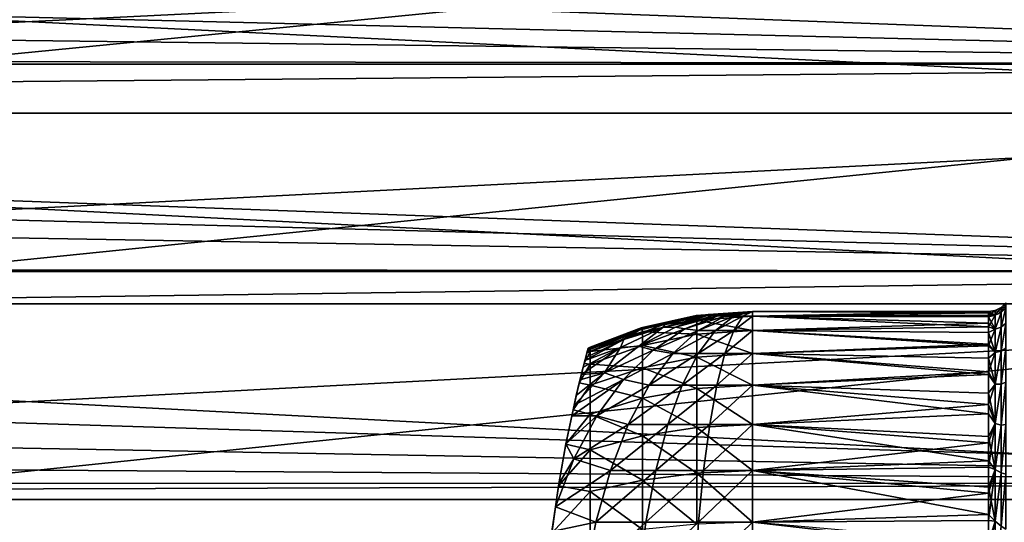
# Model space of a CAD drawing. Header units: millimetres. Extents: x -25 to 64, y -3 to 358.
# Tile 104 of 256: x 25.19 to 32.19, y 110.75 to 114.33. Entities that reach past the tile are written whole.
import ezdxf

# ---------------------------------------------------------------- set-up
doc = ezdxf.new("R2010")
doc.units = ezdxf.units.MM
doc.header["$LTSCALE"] = 52.148148
for name, color, linetype in [('174', 7, 'CONTINUOUS'), ('177', 7, 'CONTINUOUS'), ('180', 7, 'CONTINUOUS'), ('181', 7, 'CONTINUOUS'), ('182', 7, 'CONTINUOUS'), ('4', 7, 'CONTINUOUS'), ('5', 7, 'CONTINUOUS'), ('96', 7, 'CONTINUOUS'), ('97', 7, 'CONTINUOUS')]:
    doc.layers.add(name, color=color, linetype=linetype)

msp = doc.modelspace()

# ---------------------------------------------------------------- linework, layer by layer
at = {"layer": '174', "color": 7, "linetype": 'CONTINUOUS'}
for points in [[(32.2018, 112.2753, 0.452), (32.2018, 112.3119, 0), (32.1686, 112.2434, 0.4412), (32.2018, 112.2753, 0.452)], [(32.2018, 112.3119, 0), (32.2018, 112.2753, -0.452), (32.1686, 112.2787, 0), (32.2018, 112.3119, 0)], [(32.1686, 112.2434, 0.4412), (32.2018, 112.3119, 0), (32.1686, 112.2787, 0), (32.1686, 112.2434, 0.4412)], [(32.1268, 112.2235, 0.4307), (32.1268, 112.2573, 0), (32.0804, 112.2225, 0.3883), (32.1268, 112.2235, 0.4307)], [(32.1268, 112.2573, 0), (32.1268, 112.2235, -0.4307), (32.0804, 112.25), (32.1268, 112.2573, 0)], [(32.0804, 112.2225, 0.3883), (32.1268, 112.2573, 0), (32.0804, 112.25), (32.0804, 112.2225, 0.3883)], [(32.0804, 112.25), (32.1268, 112.2235, -0.4307), (32.0804, 112.2406, -0.2275), (32.0804, 112.25)], [(32.0804, 112.2406, -0.2275), (32.1268, 112.2235, -0.4307), (32.0804, 112.2124, -0.4535), (32.0804, 112.2406, -0.2275)], [(32.1268, 112.1228, 0.8507), (32.1268, 112.2235, 0.4307), (32.0804, 112.1404, 0.7687), (32.1268, 112.1228, 0.8507)], [(32.0804, 112.1404, 0.7687), (32.1268, 112.2235, 0.4307), (32.0804, 112.2225, 0.3883), (32.0804, 112.1404, 0.7687)], [(32.1268, 112.2235, -0.4307), (32.1268, 112.1228, -0.8507), (32.0804, 112.2124, -0.4535), (32.1268, 112.2235, -0.4307)], [(32.1686, 112.2434, 0.4412), (32.1686, 112.2787, 0), (32.1268, 112.2235, 0.4307), (32.1686, 112.2434, 0.4412)], [(32.1686, 112.2787, 0), (32.1686, 112.2434, -0.4412), (32.1268, 112.2573, 0), (32.1686, 112.2787, 0)], [(32.1268, 112.2235, 0.4307), (32.1686, 112.2787, 0), (32.1268, 112.2573, 0), (32.1268, 112.2235, 0.4307)], [(32.1268, 112.2573, 0), (32.1686, 112.2434, -0.4412), (32.1268, 112.2235, -0.4307), (32.1268, 112.2573, 0)], [(32.1686, 112.1386, 0.8712), (32.1686, 112.2434, 0.4412), (32.1268, 112.1228, 0.8507), (32.1686, 112.1386, 0.8712)], [(32.1268, 112.1228, 0.8507), (32.1686, 112.2434, 0.4412), (32.1268, 112.2235, 0.4307), (32.1268, 112.1228, 0.8507)], [(32.1686, 112.2434, -0.4412), (32.1686, 112.1386, -0.8712), (32.1268, 112.1228, -0.8507), (32.1686, 112.2434, -0.4412)], [(32.1268, 112.2235, -0.4307), (32.1686, 112.2434, -0.4412), (32.1268, 112.1228, -0.8507), (32.1268, 112.2235, -0.4307)], [(32.1686, 112.2787, 0), (32.2018, 112.2753, -0.452), (32.1686, 112.2434, -0.4412), (32.1686, 112.2787, 0)], [(32.2018, 112.1666, 0.8923), (32.2018, 112.2753, 0.452), (32.1686, 112.1386, 0.8712), (32.2018, 112.1666, 0.8923)], [(32.1686, 112.1386, 0.8712), (32.2018, 112.2753, 0.452), (32.1686, 112.2434, 0.4412), (32.1686, 112.1386, 0.8712)], [(32.2018, 112.2753, -0.452), (32.2018, 112.1666, -0.8923), (32.1686, 112.1386, -0.8712), (32.2018, 112.2753, -0.452)], [(32.1686, 112.2434, -0.4412), (32.2018, 112.2753, -0.452), (32.1686, 112.1386, -0.8712), (32.1686, 112.2434, -0.4412)], [(32.0804, 112.2124, -0.4535), (32.1268, 112.1228, -0.8507), (32.0804, 112.1655, -0.6763), (32.0804, 112.2124, -0.4535)], [(32.0804, 112.1655, -0.6763), (32.1268, 112.1228, -0.8507), (32.0804, 112.1005, -0.8945), (32.0804, 112.1655, -0.6763)], [(32.2018, 111.9884, 1.3094), (32.2018, 112.1666, 0.8923), (32.1686, 111.9668, 1.2791), (32.2018, 111.9884, 1.3094)], [(32.1686, 111.9668, 1.2791), (32.2018, 112.1666, 0.8923), (32.1686, 112.1386, 0.8712), (32.1686, 111.9668, 1.2791)], [(32.2018, 112.1666, -0.8923), (32.2018, 111.9884, -1.3094), (32.1686, 111.9668, -1.2791), (32.2018, 112.1666, -0.8923)], [(32.1686, 112.1386, -0.8712), (32.2018, 112.1666, -0.8923), (32.1686, 111.9668, -1.2791), (32.1686, 112.1386, -0.8712)], [(32.0804, 112.0054, 1.1338), (32.1268, 112.1228, 0.8507), (32.0804, 112.1404, 0.7687), (32.0804, 112.0054, 1.1338)], [(32.1268, 111.9578, 1.2499), (32.1268, 112.1228, 0.8507), (32.0804, 112.0054, 1.1338), (32.1268, 111.9578, 1.2499)], [(32.1268, 112.1228, -0.8507), (32.1268, 111.9578, -1.2499), (32.0804, 112.1005, -0.8945), (32.1268, 112.1228, -0.8507)], [(32.0804, 112.1005, -0.8945), (32.1268, 111.9578, -1.2499), (32.0804, 112.0175, -1.1066), (32.0804, 112.1005, -0.8945)], [(32.1686, 111.9668, 1.2791), (32.1686, 112.1386, 0.8712), (32.1268, 111.9578, 1.2499), (32.1686, 111.9668, 1.2791)], [(32.1268, 111.9578, 1.2499), (32.1686, 112.1386, 0.8712), (32.1268, 112.1228, 0.8507), (32.1268, 111.9578, 1.2499)], [(32.1686, 112.1386, -0.8712), (32.1686, 111.9668, -1.2791), (32.1268, 111.9578, -1.2499), (32.1686, 112.1386, -0.8712)], [(32.1268, 112.1228, -0.8507), (32.1686, 112.1386, -0.8712), (32.1268, 111.9578, -1.2499), (32.1268, 112.1228, -0.8507)], [(32.0804, 112.0175, -1.1066), (32.1268, 111.9578, -1.2499), (32.0804, 111.9174, -1.3111), (32.0804, 112.0175, -1.1066)], [(32.0804, 111.8202, 1.4762), (32.1268, 111.9578, 1.2499), (32.0804, 112.0054, 1.1338), (32.0804, 111.8202, 1.4762)], [(32.1268, 111.7324, 1.6185), (32.1268, 111.9578, 1.2499), (32.0804, 111.8202, 1.4762), (32.1268, 111.7324, 1.6185)], [(32.1268, 111.9578, -1.2499), (32.1268, 111.7324, -1.6185), (32.0804, 111.9174, -1.3111), (32.1268, 111.9578, -1.2499)], [(32.1686, 111.7324, 1.6545), (32.1686, 111.9668, 1.2791), (32.1268, 111.7324, 1.6185), (32.1686, 111.7324, 1.6545)], [(32.1268, 111.7324, 1.6185), (32.1686, 111.9668, 1.2791), (32.1268, 111.9578, 1.2499), (32.1268, 111.7324, 1.6185)], [(32.1686, 111.9668, -1.2791), (32.1686, 111.7324, -1.6545), (32.1268, 111.7324, -1.6185), (32.1686, 111.9668, -1.2791)], [(32.1268, 111.9578, -1.2499), (32.1686, 111.9668, -1.2791), (32.1268, 111.7324, -1.6185), (32.1268, 111.9578, -1.2499)], [(32.2018, 111.7456, 1.6924), (32.2018, 111.9884, 1.3094), (32.1686, 111.7324, 1.6545), (32.2018, 111.7456, 1.6924)], [(32.1686, 111.7324, 1.6545), (32.2018, 111.9884, 1.3094), (32.1686, 111.9668, 1.2791), (32.1686, 111.7324, 1.6545)], [(32.2018, 111.9884, -1.3094), (32.2018, 111.7456, -1.6924), (32.1686, 111.7324, -1.6545), (32.2018, 111.9884, -1.3094)], [(32.1686, 111.9668, -1.2791), (32.2018, 111.9884, -1.3094), (32.1686, 111.7324, -1.6545), (32.1686, 111.9668, -1.2791)], [(32.0804, 111.9174, -1.3111), (32.1268, 111.7324, -1.6185), (32.0804, 111.8006, -1.5066), (32.0804, 111.9174, -1.3111)], [(32.0804, 111.5885, 1.789), (32.1268, 111.7324, 1.6185), (32.0804, 111.8202, 1.4762), (32.0804, 111.5885, 1.789)], [(32.0804, 111.8006, -1.5066), (32.1268, 111.7324, -1.6185), (32.0804, 111.6681, -1.6917), (32.0804, 111.8006, -1.5066)], [(32.1268, 111.4522, 1.9473), (32.1268, 111.7324, 1.6185), (32.0804, 111.5885, 1.789), (32.1268, 111.4522, 1.9473)], [(32.1268, 111.7324, -1.6185), (32.1268, 111.4522, -1.9473), (32.0804, 111.6681, -1.6917), (32.1268, 111.7324, -1.6185)], [(32.1686, 111.4414, 1.988), (32.1686, 111.7324, 1.6545), (32.1268, 111.4522, 1.9473), (32.1686, 111.4414, 1.988)], [(32.1268, 111.4522, 1.9473), (32.1686, 111.7324, 1.6545), (32.1268, 111.7324, 1.6185), (32.1268, 111.4522, 1.9473)], [(32.1686, 111.7324, -1.6545), (32.1686, 111.4414, -1.988), (32.1268, 111.4522, -1.9473), (32.1686, 111.7324, -1.6545)], [(32.1268, 111.7324, -1.6185), (32.1686, 111.7324, -1.6545), (32.1268, 111.4522, -1.9473), (32.1268, 111.7324, -1.6185)], [(32.2018, 111.4443, 2.0314), (32.2018, 111.7456, 1.6924), (32.1686, 111.4414, 1.988), (32.2018, 111.4443, 2.0314)], [(32.1686, 111.4414, 1.988), (32.2018, 111.7456, 1.6924), (32.1686, 111.7324, 1.6545), (32.1686, 111.4414, 1.988)], [(32.2018, 111.7456, -1.6924), (32.2018, 111.4443, -2.0314), (32.1686, 111.4414, -1.988), (32.2018, 111.7456, -1.6924)], [(32.1686, 111.7324, -1.6545), (32.2018, 111.7456, -1.6924), (32.1686, 111.4414, -1.988), (32.1686, 111.7324, -1.6545)], [(32.0804, 111.6681, -1.6917), (32.1268, 111.4522, -1.9473), (32.0804, 111.5207, -1.8653), (32.0804, 111.6681, -1.6917)], [(32.0804, 111.315, 2.0659), (32.1268, 111.4522, 1.9473), (32.0804, 111.5885, 1.789), (32.0804, 111.315, 2.0659)], [(32.0804, 111.5207, -1.8653), (32.1268, 111.4522, -1.9473), (32.0804, 111.3594, -2.0261), (32.0804, 111.5207, -1.8653)], [(32.1268, 111.1241, 2.2283), (32.1268, 111.4522, 1.9473), (32.0804, 111.1409, 2.2068), (32.1268, 111.1241, 2.2283)], [(32.0804, 111.1409, 2.2068), (32.1268, 111.4522, 1.9473), (32.0804, 111.315, 2.0659), (32.0804, 111.1409, 2.2068)], [(32.1268, 111.4522, -1.9473), (32.1268, 111.1241, -2.2283), (32.0804, 111.3594, -2.0261), (32.1268, 111.4522, -1.9473)], [(32.1268, 111.1241, 2.2283), (32.1686, 111.4414, 1.988), (32.1268, 111.4522, 1.9473), (32.1268, 111.1241, 2.2283)], [(32.1268, 111.4522, -1.9473), (32.1686, 111.4414, -1.988), (32.1268, 111.1241, -2.2283), (32.1268, 111.4522, -1.9473)], [(32.1686, 111.1011, 2.271), (32.1686, 111.4414, 1.988), (32.1268, 111.1241, 2.2283), (32.1686, 111.1011, 2.271)], [(32.1686, 111.4414, -1.988), (32.1686, 111.1011, -2.271), (32.1268, 111.1241, -2.2283), (32.1686, 111.4414, -1.988)], [(32.2018, 111.0924, 2.3176), (32.2018, 111.4443, 2.0314), (32.1686, 111.1011, 2.271), (32.2018, 111.0924, 2.3176)], [(32.1686, 111.1011, 2.271), (32.2018, 111.4443, 2.0314), (32.1686, 111.4414, 1.988), (32.1686, 111.1011, 2.271)], [(32.2018, 111.4443, -2.0314), (32.2018, 111.0924, -2.3176), (32.1686, 111.1011, -2.271), (32.2018, 111.4443, -2.0314)], [(32.1686, 111.4414, -1.988), (32.2018, 111.4443, -2.0314), (32.1686, 111.1011, -2.271), (32.1686, 111.4414, -1.988)], [(32.0804, 111.3594, -2.0261), (32.1268, 111.1241, -2.2283), (32.0804, 111.1855, -2.173), (32.0804, 111.3594, -2.0261)], [(32.0804, 111.1855, -2.173), (32.1268, 111.1241, -2.2283), (32.0804, 110.9999, -2.3049), (32.0804, 111.1855, -2.173)], [(32.0804, 110.9559, 2.333), (32.1268, 111.1241, 2.2283), (32.0804, 111.1409, 2.2068), (32.0804, 110.9559, 2.333)], [(32.1268, 110.7561, 2.4546), (32.1268, 111.1241, 2.2283), (32.0804, 110.7612, 2.4438), (32.1268, 110.7561, 2.4546)], [(32.0804, 110.7612, 2.4438), (32.1268, 111.1241, 2.2283), (32.0804, 110.9559, 2.333), (32.0804, 110.7612, 2.4438)], [(32.1268, 111.1241, -2.2283), (32.1268, 110.7561, -2.4546), (32.0804, 110.9999, -2.3049), (32.1268, 111.1241, -2.2283)], [(32.1268, 110.7561, 2.4546), (32.1686, 111.1011, 2.271), (32.1268, 111.1241, 2.2283), (32.1268, 110.7561, 2.4546)], [(32.1268, 111.1241, -2.2283), (32.1686, 111.1011, -2.271), (32.1268, 110.7561, -2.4546), (32.1268, 111.1241, -2.2283)], [(32.1686, 110.7202, 2.4964), (32.1686, 111.1011, 2.271), (32.1268, 110.7561, 2.4546), (32.1686, 110.7202, 2.4964)], [(32.1686, 111.1011, -2.271), (32.1686, 110.7202, -2.4964), (32.1268, 110.7561, -2.4546), (32.1686, 111.1011, -2.271)], [(32.1686, 110.7202, 2.4964), (32.2018, 111.0924, 2.3176), (32.1686, 111.1011, 2.271), (32.1686, 110.7202, 2.4964)], [(32.1686, 111.1011, -2.271), (32.2018, 111.0924, -2.3176), (32.1686, 110.7202, -2.4964), (32.1686, 111.1011, -2.271)], [(32.2018, 110.6991, 2.5434), (32.2018, 111.0924, 2.3176), (32.1686, 110.7202, 2.4964), (32.2018, 110.6991, 2.5434)], [(32.2018, 111.0924, -2.3176), (32.2018, 110.6991, -2.5434), (32.1686, 110.7202, -2.4964), (32.2018, 111.0924, -2.3176)], [(32.0804, 110.9999, -2.3049), (32.1268, 110.7561, -2.4546), (32.0804, 110.8041, -2.4211), (32.0804, 110.9999, -2.3049)], [(32.0804, 110.8041, -2.4211), (32.1268, 110.7561, -2.4546), (32.0804, 110.5993, -2.5207), (32.0804, 110.8041, -2.4211)], [(32.0804, 110.5581, 2.5383), (32.1268, 110.7561, 2.4546), (32.0804, 110.7612, 2.4438), (32.0804, 110.5581, 2.5383)], [(32.1268, 110.3574, 2.6207), (32.1268, 110.7561, 2.4546), (32.0804, 110.5581, 2.5383), (32.1268, 110.3574, 2.6207)], [(32.1268, 110.7561, -2.4546), (32.1268, 110.3574, -2.6207), (32.0804, 110.5993, -2.5207), (32.1268, 110.7561, -2.4546)], [(32.1268, 110.3574, 2.6207), (32.1686, 110.7202, 2.4964), (32.1268, 110.7561, 2.4546), (32.1268, 110.3574, 2.6207)], [(32.1268, 110.7561, -2.4546), (32.1686, 110.7202, -2.4964), (32.1268, 110.3574, -2.6207), (32.1268, 110.7561, -2.4546)]]:
    msp.add_3dface(points, dxfattribs=at)
at = {"layer": '177', "color": 7, "linetype": 'CONTINUOUS'}
for points in [[(32.0804, 112.2225, 0.3883), (32.0804, 112.25), (30.4, 112.2161, 0.4302), (32.0804, 112.2225, 0.3883)], [(32.0804, 112.25), (32.0804, 112.2406, -0.2275), (30.4, 112.25), (32.0804, 112.25)], [(30.4, 112.2161, 0.4302), (32.0804, 112.25), (30.4, 112.25), (30.4, 112.2161, 0.4302)], [(30.4, 112.25), (32.0804, 112.2406, -0.2275), (30.4, 112.2161, -0.4302), (30.4, 112.25)], [(32.0804, 112.2406, -0.2275), (32.0804, 112.2124, -0.4535), (30.4, 112.2161, -0.4302), (32.0804, 112.2406, -0.2275)], [(32.0804, 112.1404, 0.7687), (32.0804, 112.2225, 0.3883), (30.4, 112.2161, 0.4302), (32.0804, 112.1404, 0.7687)], [(30.4, 112.1154, 0.8498), (32.0804, 112.1404, 0.7687), (30.4, 112.2161, 0.4302), (30.4, 112.1154, 0.8498)], [(32.0804, 112.2124, -0.4535), (32.0804, 112.1655, -0.6763), (30.4, 112.2161, -0.4302), (32.0804, 112.2124, -0.4535)], [(30.4, 112.2161, -0.4302), (32.0804, 112.1655, -0.6763), (30.4, 112.1154, -0.8498), (30.4, 112.2161, -0.4302)], [(32.0804, 112.1655, -0.6763), (32.0804, 112.1005, -0.8945), (30.4, 112.1154, -0.8498), (32.0804, 112.1655, -0.6763)], [(32.0804, 112.0054, 1.1338), (32.0804, 112.1404, 0.7687), (30.4, 112.1154, 0.8498), (32.0804, 112.0054, 1.1338)], [(30.4, 111.9503, 1.2485), (32.0804, 112.0054, 1.1338), (30.4, 112.1154, 0.8498), (30.4, 111.9503, 1.2485)], [(32.0804, 112.1005, -0.8945), (32.0804, 112.0175, -1.1066), (30.4, 112.1154, -0.8498), (32.0804, 112.1005, -0.8945)], [(30.4, 112.1154, -0.8498), (32.0804, 112.0175, -1.1066), (30.4, 111.9503, -1.2485), (30.4, 112.1154, -0.8498)], [(32.0804, 112.0175, -1.1066), (32.0804, 111.9174, -1.3111), (30.4, 111.9503, -1.2485), (32.0804, 112.0175, -1.1066)], [(32.0804, 111.8202, 1.4762), (32.0804, 112.0054, 1.1338), (30.4, 111.9503, 1.2485), (32.0804, 111.8202, 1.4762)], [(30.4, 111.7248, 1.6164), (32.0804, 111.8202, 1.4762), (30.4, 111.9503, 1.2485), (30.4, 111.7248, 1.6164)], [(32.0804, 111.9174, -1.3111), (32.0804, 111.8006, -1.5066), (30.4, 111.9503, -1.2485), (32.0804, 111.9174, -1.3111)], [(30.4, 111.9503, -1.2485), (32.0804, 111.8006, -1.5066), (30.4, 111.7248, -1.6164), (30.4, 111.9503, -1.2485)], [(32.0804, 111.5885, 1.789), (32.0804, 111.8202, 1.4762), (30.4, 111.7248, 1.6164), (32.0804, 111.5885, 1.789)], [(32.0804, 111.8006, -1.5066), (32.0804, 111.6681, -1.6917), (30.4, 111.7248, -1.6164), (32.0804, 111.8006, -1.5066)], [(30.4, 111.4445, 1.9445), (32.0804, 111.5885, 1.789), (30.4, 111.7248, 1.6164), (30.4, 111.4445, 1.9445)], [(32.0804, 111.6681, -1.6917), (32.0804, 111.5207, -1.8653), (30.4, 111.7248, -1.6164), (32.0804, 111.6681, -1.6917)], [(30.4, 111.7248, -1.6164), (32.0804, 111.5207, -1.8653), (30.4, 111.4445, -1.9445), (30.4, 111.7248, -1.6164)], [(32.0804, 111.315, 2.0659), (32.0804, 111.5885, 1.789), (30.4, 111.4445, 1.9445), (32.0804, 111.315, 2.0659)], [(32.0804, 111.5207, -1.8653), (32.0804, 111.3594, -2.0261), (30.4, 111.4445, -1.9445), (32.0804, 111.5207, -1.8653)], [(30.4, 111.1164, 2.2248), (32.0804, 111.315, 2.0659), (30.4, 111.4445, 1.9445), (30.4, 111.1164, 2.2248)], [(32.0804, 111.3594, -2.0261), (32.0804, 111.1855, -2.173), (30.4, 111.4445, -1.9445), (32.0804, 111.3594, -2.0261)], [(30.4, 111.4445, -1.9445), (32.0804, 111.1855, -2.173), (30.4, 111.1164, -2.2248), (30.4, 111.4445, -1.9445)], [(32.0804, 111.1409, 2.2068), (32.0804, 111.315, 2.0659), (30.4, 111.1164, 2.2248), (32.0804, 111.1409, 2.2068)], [(32.0804, 111.1855, -2.173), (32.0804, 110.9999, -2.3049), (30.4, 111.1164, -2.2248), (32.0804, 111.1855, -2.173)], [(32.0804, 110.9559, 2.333), (32.0804, 111.1409, 2.2068), (30.4, 111.1164, 2.2248), (32.0804, 110.9559, 2.333)], [(30.4, 110.7485, 2.4503), (32.0804, 110.9559, 2.333), (30.4, 111.1164, 2.2248), (30.4, 110.7485, 2.4503)], [(32.0804, 110.9999, -2.3049), (32.0804, 110.8041, -2.4211), (30.4, 111.1164, -2.2248), (32.0804, 110.9999, -2.3049)], [(30.4, 111.1164, -2.2248), (32.0804, 110.8041, -2.4211), (30.4, 110.7485, -2.4503), (30.4, 111.1164, -2.2248)], [(32.0804, 110.7612, 2.4438), (32.0804, 110.9559, 2.333), (30.4, 110.7485, 2.4503), (32.0804, 110.7612, 2.4438)], [(32.0804, 110.8041, -2.4211), (32.0804, 110.5993, -2.5207), (30.4, 110.7485, -2.4503), (32.0804, 110.8041, -2.4211)], [(32.0804, 110.5581, 2.5383), (32.0804, 110.7612, 2.4438), (30.4, 110.7485, 2.4503), (32.0804, 110.5581, 2.5383)], [(30.4, 110.3498, 2.6154), (32.0804, 110.5581, 2.5383), (30.4, 110.7485, 2.4503), (30.4, 110.3498, 2.6154)]]:
    msp.add_3dface(points, dxfattribs=at)
at = {"layer": '180', "color": 7, "linetype": 'CONTINUOUS'}
for points in [[(30.4, 112.25), (30.4, 112.2161, -0.4302), (30.0047, 112.2214), (30.4, 112.25)], [(29.9993, 112.2207), (30.0047, 112.1879, -0.4257), (29.6172, 112.1362), (29.9993, 112.2207)], [(30.0047, 112.1879, -0.4257), (30.0047, 112.0882, -0.841), (29.6172, 112.1038, -0.4124), (30.0047, 112.1879, -0.4257)], [(29.6172, 112.1362), (30.0047, 112.1879, -0.4257), (29.6172, 112.1038, -0.4124), (29.6172, 112.1362)], [(30.0047, 112.2214), (30.0047, 112.1879, -0.4257), (29.9993, 112.2207), (30.0047, 112.2214)], [(30.0047, 112.2214), (30.4, 112.2161, -0.4302), (30.0047, 112.1879, -0.4257), (30.0047, 112.2214)], [(30.4, 112.2161, -0.4302), (30.4, 112.1154, -0.8498), (30.0047, 112.1879, -0.4257), (30.4, 112.2161, -0.4302)], [(30.0047, 112.1879, -0.4257), (30.4, 112.1154, -0.8498), (30.0047, 112.0882, -0.841), (30.0047, 112.1879, -0.4257)], [(29.6072, 112.1333), (29.6172, 112.1038, -0.4124), (29.246, 111.9962), (29.6072, 112.1333)], [(29.6172, 112.1038, -0.4124), (29.6172, 112.0072, -0.8146), (29.246, 111.9654, -0.3905), (29.6172, 112.1038, -0.4124)], [(29.246, 111.9962), (29.6172, 112.1038, -0.4124), (29.246, 111.9654, -0.3905), (29.246, 111.9962)], [(29.6172, 112.1362), (29.6172, 112.1038, -0.4124), (29.6072, 112.1333), (29.6172, 112.1362)], [(29.6172, 112.1038, -0.4124), (30.0047, 112.0882, -0.841), (29.6172, 112.0072, -0.8146), (29.6172, 112.1038, -0.4124)], [(30.0047, 112.0882, -0.841), (30.0047, 111.9248, -1.2355), (29.6172, 112.0072, -0.8146), (30.0047, 112.0882, -0.841)], [(30.4, 112.1154, -0.8498), (30.4, 111.9503, -1.2485), (30.0047, 112.0882, -0.841), (30.4, 112.1154, -0.8498)], [(30.0047, 112.0882, -0.841), (30.4, 111.9503, -1.2485), (30.0047, 111.9248, -1.2355), (30.0047, 112.0882, -0.841)], [(29.246, 111.9654, -0.3905), (29.246, 111.874, -0.7714), (29.2029, 111.8798, -0.6825), (29.246, 111.9654, -0.3905)], [(29.2246, 111.9622, -0.3441), (29.246, 111.9654, -0.3905), (29.2029, 111.8798, -0.6825), (29.2246, 111.9622, -0.3441)], [(29.232, 111.9896), (29.246, 111.9654, -0.3905), (29.2246, 111.9622, -0.3441), (29.232, 111.9896)], [(29.246, 111.9962), (29.246, 111.9654, -0.3905), (29.232, 111.9896), (29.246, 111.9962)], [(29.6172, 112.0072, -0.8146), (29.6172, 111.8489, -1.1968), (29.246, 111.874, -0.7714), (29.6172, 112.0072, -0.8146)], [(29.246, 111.9654, -0.3905), (29.6172, 112.0072, -0.8146), (29.246, 111.874, -0.7714), (29.246, 111.9654, -0.3905)], [(29.6172, 112.0072, -0.8146), (30.0047, 111.9248, -1.2355), (29.6172, 111.8489, -1.1968), (29.6172, 112.0072, -0.8146)], [(30.4, 111.9503, -1.2485), (30.4, 111.7248, -1.6164), (30.0047, 111.9248, -1.2355), (30.4, 111.9503, -1.2485)], [(29.2029, 111.8798, -0.6825), (29.246, 111.874, -0.7714), (29.1684, 111.7423, -1.0089), (29.2029, 111.8798, -0.6825)], [(29.246, 111.874, -0.7714), (29.246, 111.7241, -1.1332), (29.1684, 111.7423, -1.0089), (29.246, 111.874, -0.7714)], [(29.246, 111.874, -0.7714), (29.6172, 111.8489, -1.1968), (29.246, 111.7241, -1.1332), (29.246, 111.874, -0.7714)], [(30.0047, 111.9248, -1.2355), (30.0047, 111.7017, -1.5996), (29.6172, 111.8489, -1.1968), (30.0047, 111.9248, -1.2355)], [(30.0047, 111.9248, -1.2355), (30.4, 111.7248, -1.6164), (30.0047, 111.7017, -1.5996), (30.0047, 111.9248, -1.2355)], [(29.6172, 111.8489, -1.1968), (29.6172, 111.6328, -1.5495), (29.246, 111.7241, -1.1332), (29.6172, 111.8489, -1.1968)], [(29.6172, 111.8489, -1.1968), (30.0047, 111.7017, -1.5996), (29.6172, 111.6328, -1.5495), (29.6172, 111.8489, -1.1968)], [(29.1684, 111.7423, -1.0089), (29.246, 111.7241, -1.1332), (29.1238, 111.5498, -1.3161), (29.1684, 111.7423, -1.0089)], [(29.246, 111.7241, -1.1332), (29.246, 111.5194, -1.4672), (29.1238, 111.5498, -1.3161), (29.246, 111.7241, -1.1332)], [(29.246, 111.7241, -1.1332), (29.6172, 111.6328, -1.5495), (29.246, 111.5194, -1.4672), (29.246, 111.7241, -1.1332)], [(30.0047, 111.7017, -1.5996), (30.0047, 111.4243, -1.9243), (29.6172, 111.6328, -1.5495), (30.0047, 111.7017, -1.5996)], [(30.4, 111.7248, -1.6164), (30.4, 111.4445, -1.9445), (30.0047, 111.7017, -1.5996), (30.4, 111.7248, -1.6164)], [(30.0047, 111.7017, -1.5996), (30.4, 111.4445, -1.9445), (30.0047, 111.4243, -1.9243), (30.0047, 111.7017, -1.5996)], [(29.6172, 111.6328, -1.5495), (29.6172, 111.3641, -1.8641), (29.246, 111.5194, -1.4672), (29.6172, 111.6328, -1.5495)], [(29.6172, 111.6328, -1.5495), (30.0047, 111.4243, -1.9243), (29.6172, 111.3641, -1.8641), (29.6172, 111.6328, -1.5495)], [(29.1238, 111.5498, -1.3161), (29.246, 111.5194, -1.4672), (29.0729, 111.3041, -1.5958), (29.1238, 111.5498, -1.3161)], [(29.246, 111.5194, -1.4672), (29.246, 111.2651, -1.7651), (29.0729, 111.3041, -1.5958), (29.246, 111.5194, -1.4672)], [(29.246, 111.5194, -1.4672), (29.6172, 111.3641, -1.8641), (29.246, 111.2651, -1.7651), (29.246, 111.5194, -1.4672)], [(30.0047, 111.4243, -1.9243), (30.0047, 111.0996, -2.2017), (29.6172, 111.3641, -1.8641), (30.0047, 111.4243, -1.9243)], [(30.4, 111.4445, -1.9445), (30.4, 111.1164, -2.2248), (30.0047, 111.4243, -1.9243), (30.4, 111.4445, -1.9445)], [(30.0047, 111.4243, -1.9243), (30.4, 111.1164, -2.2248), (30.0047, 111.0996, -2.2017), (30.0047, 111.4243, -1.9243)], [(29.6172, 111.3641, -1.8641), (29.6172, 111.0495, -2.1328), (29.246, 111.2651, -1.7651), (29.6172, 111.3641, -1.8641)], [(29.6172, 111.3641, -1.8641), (30.0047, 111.0996, -2.2017), (29.6172, 111.0495, -2.1328), (29.6172, 111.3641, -1.8641)], [(29.0729, 111.3041, -1.5958), (29.246, 111.2651, -1.7651), (29.0207, 111.0093, -1.839), (29.0729, 111.3041, -1.5958)], [(29.246, 111.2651, -1.7651), (29.246, 110.9672, -2.0194), (29.0207, 111.0093, -1.839), (29.246, 111.2651, -1.7651)], [(29.246, 111.2651, -1.7651), (29.6172, 111.0495, -2.1328), (29.246, 110.9672, -2.0194), (29.246, 111.2651, -1.7651)], [(30.4, 111.1164, -2.2248), (30.4, 110.7485, -2.4503), (30.0047, 111.0996, -2.2017), (30.4, 111.1164, -2.2248)], [(29.6172, 111.0495, -2.1328), (29.6172, 110.6968, -2.3489), (29.246, 110.9672, -2.0194), (29.6172, 111.0495, -2.1328)], [(30.0047, 111.0996, -2.2017), (30.0047, 110.7355, -2.4248), (29.6172, 111.0495, -2.1328), (30.0047, 111.0996, -2.2017)], [(29.6172, 111.0495, -2.1328), (30.0047, 110.7355, -2.4248), (29.6172, 110.6968, -2.3489), (29.6172, 111.0495, -2.1328)], [(30.0047, 111.0996, -2.2017), (30.4, 110.7485, -2.4503), (30.0047, 110.7355, -2.4248), (30.0047, 111.0996, -2.2017)], [(29.0207, 111.0093, -1.839), (29.246, 110.9672, -2.0194), (28.9726, 110.672, -2.0375), (29.0207, 111.0093, -1.839)], [(29.246, 110.9672, -2.0194), (29.246, 110.6332, -2.2241), (28.9726, 110.672, -2.0375), (29.246, 110.9672, -2.0194)], [(29.246, 110.9672, -2.0194), (29.6172, 110.6968, -2.3489), (29.246, 110.6332, -2.2241), (29.246, 110.9672, -2.0194)]]:
    msp.add_3dface(points, dxfattribs=at)
at = {"layer": '181', "color": 7, "linetype": 'CONTINUOUS'}
for points in [[(30.0883, 112.2277, 0.1584), (29.9918, 112.2163, 0.1321), (29.7817, 112.1611, 0.3143), (30.0883, 112.2277, 0.1584)], [(30.0883, 112.2277, 0.1584), (29.7817, 112.1611, 0.3143), (30.0778, 112.221, 0.2337), (30.0883, 112.2277, 0.1584)], [(30.4, 112.25), (29.9951, 112.2193, 0.0636), (29.9918, 112.2163, 0.1321), (30.4, 112.25)], [(30.4, 112.25), (29.9918, 112.2163, 0.1321), (30.0883, 112.2277, 0.1584), (30.4, 112.25)], [(30.4, 112.25), (29.9993, 112.2207), (29.9951, 112.2193, 0.0636), (30.4, 112.25)], [(30.4, 112.25), (30.0047, 112.2214), (29.9993, 112.2207), (30.4, 112.25)], [(30.4, 112.25), (30.0883, 112.2277, 0.1584), (30.0778, 112.221, 0.2337), (30.4, 112.25)], [(30.4, 112.25), (30.0778, 112.221, 0.2337), (30.1233, 112.222, 0.2764), (30.4, 112.25)], [(30.4, 112.25), (30.1233, 112.222, 0.2764), (30.1573, 112.2189, 0.3337), (30.4, 112.25)], [(30.4, 112.25), (30.1573, 112.2189, 0.3337), (30.2046, 112.2161, 0.3832), (30.4, 112.25)], [(30.4, 112.25), (30.2046, 112.2161, 0.3832), (30.267, 112.2161, 0.4091), (30.4, 112.25)], [(30.4, 112.25), (30.267, 112.2161, 0.4091), (30.3327, 112.2161, 0.4249), (30.4, 112.25)], [(30.4, 112.2161, 0.4302), (30.4, 112.25), (30.3327, 112.2161, 0.4249), (30.4, 112.2161, 0.4302)], [(29.7817, 112.1611, 0.3143), (29.5936, 112.1161, 0.261), (29.4851, 112.0513, 0.4651), (29.7817, 112.1611, 0.3143)], [(29.7817, 112.1611, 0.3143), (29.4851, 112.0513, 0.4651), (29.7623, 112.1348, 0.4625), (29.7817, 112.1611, 0.3143)], [(29.9918, 112.2163, 0.1321), (29.5992, 112.1278, 0.1258), (29.5936, 112.1161, 0.261), (29.9918, 112.2163, 0.1321)], [(29.9918, 112.2163, 0.1321), (29.5936, 112.1161, 0.261), (29.7817, 112.1611, 0.3143), (29.9918, 112.2163, 0.1321)], [(29.9951, 112.2193, 0.0636), (29.6072, 112.1333), (29.5992, 112.1278, 0.1258), (29.9951, 112.2193, 0.0636)], [(29.9951, 112.2193, 0.0636), (29.5992, 112.1278, 0.1258), (29.9918, 112.2163, 0.1321), (29.9951, 112.2193, 0.0636)], [(29.6172, 112.1362), (29.6072, 112.1333), (29.9951, 112.2193, 0.0636), (29.6172, 112.1362)], [(29.9993, 112.2207), (29.6172, 112.1362), (29.9951, 112.2193, 0.0636), (29.9993, 112.2207)], [(30.0778, 112.221, 0.2337), (29.7817, 112.1611, 0.3143), (29.7623, 112.1348, 0.4625), (30.0778, 112.221, 0.2337)], [(30.0778, 112.221, 0.2337), (29.7623, 112.1348, 0.4625), (29.8521, 112.1387, 0.5472), (30.0778, 112.221, 0.2337)], [(30.1233, 112.222, 0.2764), (30.0778, 112.221, 0.2337), (29.8521, 112.1387, 0.5472), (30.1233, 112.222, 0.2764)], [(30.1233, 112.222, 0.2764), (29.8521, 112.1387, 0.5472), (30.1573, 112.2189, 0.3337), (30.1233, 112.222, 0.2764)], [(30.1573, 112.2189, 0.3337), (29.8521, 112.1387, 0.5472), (29.9202, 112.1262, 0.6598), (30.1573, 112.2189, 0.3337)], [(30.1573, 112.2189, 0.3337), (29.9202, 112.1262, 0.6598), (30.2046, 112.2161, 0.3832), (30.1573, 112.2189, 0.3337)], [(30.2046, 112.2161, 0.3832), (29.9202, 112.1262, 0.6598), (30.014, 112.1154, 0.7571), (30.2046, 112.2161, 0.3832)], [(30.2046, 112.2161, 0.3832), (30.014, 112.1154, 0.7571), (30.267, 112.2161, 0.4091), (30.2046, 112.2161, 0.3832)], [(30.267, 112.2161, 0.4091), (30.014, 112.1154, 0.7571), (30.1373, 112.1154, 0.8082), (30.267, 112.2161, 0.4091)], [(30.267, 112.2161, 0.4091), (30.1373, 112.1154, 0.8082), (30.3327, 112.2161, 0.4249), (30.267, 112.2161, 0.4091)], [(30.3327, 112.2161, 0.4249), (30.1373, 112.1154, 0.8082), (30.2671, 112.1154, 0.8393), (30.3327, 112.2161, 0.4249)], [(30.4, 112.1154, 0.8498), (30.4, 112.2161, 0.4302), (30.2671, 112.1154, 0.8393), (30.4, 112.1154, 0.8498)], [(30.4, 112.2161, 0.4302), (30.3327, 112.2161, 0.4249), (30.2671, 112.1154, 0.8393), (30.4, 112.2161, 0.4302)], [(29.2225, 111.9544, 0.3898), (29.5936, 112.1161, 0.261), (29.2271, 111.9714, 0.2807), (29.2225, 111.9544, 0.3898)], [(29.5936, 112.1161, 0.261), (29.2225, 111.9544, 0.3898), (29.4851, 112.0513, 0.4651), (29.5936, 112.1161, 0.261)], [(29.5936, 112.1161, 0.261), (29.2298, 111.9815, 0.1885), (29.2271, 111.9714, 0.2807), (29.5936, 112.1161, 0.261)], [(29.5992, 112.1278, 0.1258), (29.232, 111.9896), (29.2298, 111.9815, 0.1885), (29.5992, 112.1278, 0.1258)], [(29.5992, 112.1278, 0.1258), (29.2298, 111.9815, 0.1885), (29.5936, 112.1161, 0.261), (29.5992, 112.1278, 0.1258)], [(29.246, 111.9962), (29.232, 111.9896), (29.5992, 112.1278, 0.1258), (29.246, 111.9962)], [(29.6072, 112.1333), (29.246, 111.9962), (29.5992, 112.1278, 0.1258), (29.6072, 112.1333)], [(29.7623, 112.1348, 0.4625), (29.4851, 112.0513, 0.4651), (29.4603, 111.993, 0.6816), (29.7623, 112.1348, 0.4625)], [(29.7623, 112.1348, 0.4625), (29.4603, 111.993, 0.6816), (29.5921, 112.0018, 0.8068), (29.7623, 112.1348, 0.4625)], [(29.8521, 112.1387, 0.5472), (29.7623, 112.1348, 0.4625), (29.5921, 112.0018, 0.8068), (29.8521, 112.1387, 0.5472)], [(29.8521, 112.1387, 0.5472), (29.5921, 112.0018, 0.8068), (29.9202, 112.1262, 0.6598), (29.8521, 112.1387, 0.5472)], [(29.9202, 112.1262, 0.6598), (29.5921, 112.0018, 0.8068), (29.6939, 111.9741, 0.971), (29.9202, 112.1262, 0.6598)], [(29.9202, 112.1262, 0.6598), (29.6939, 111.9741, 0.971), (30.014, 112.1154, 0.7571), (29.9202, 112.1262, 0.6598)], [(30.014, 112.1154, 0.7571), (29.6939, 111.9741, 0.971), (29.8329, 111.9503, 1.1122), (30.014, 112.1154, 0.7571)], [(30.014, 112.1154, 0.7571), (29.8329, 111.9503, 1.1122), (30.1373, 112.1154, 0.8082), (30.014, 112.1154, 0.7571)], [(30.1373, 112.1154, 0.8082), (29.8329, 111.9503, 1.1122), (30.014, 111.9503, 1.1873), (30.1373, 112.1154, 0.8082)], [(30.1373, 112.1154, 0.8082), (30.014, 111.9503, 1.1873), (30.2671, 112.1154, 0.8393), (30.1373, 112.1154, 0.8082)], [(30.2671, 112.1154, 0.8393), (30.014, 111.9503, 1.1873), (30.2047, 111.9503, 1.2331), (30.2671, 112.1154, 0.8393)], [(30.4, 111.9503, 1.2485), (30.4, 112.1154, 0.8498), (30.2047, 111.9503, 1.2331), (30.4, 111.9503, 1.2485)], [(30.4, 112.1154, 0.8498), (30.2671, 112.1154, 0.8393), (30.2047, 111.9503, 1.2331), (30.4, 112.1154, 0.8498)], [(29.2086, 111.9015, 0.6128), (29.4851, 112.0513, 0.4651), (29.2142, 111.9231, 0.534), (29.2086, 111.9015, 0.6128)], [(29.4851, 112.0513, 0.4651), (29.2086, 111.9015, 0.6128), (29.4603, 111.993, 0.6816), (29.4851, 112.0513, 0.4651)], [(29.4851, 112.0513, 0.4651), (29.2225, 111.9544, 0.3898), (29.2142, 111.9231, 0.534), (29.4851, 112.0513, 0.4651)], [(29.1827, 111.8001, 0.8889), (29.4603, 111.993, 0.6816), (29.196, 111.8531, 0.7589), (29.1827, 111.8001, 0.8889)], [(29.4603, 111.993, 0.6816), (29.1827, 111.8001, 0.8889), (29.3486, 111.8139, 1.0501), (29.4603, 111.993, 0.6816)], [(29.4603, 111.993, 0.6816), (29.2086, 111.9015, 0.6128), (29.196, 111.8531, 0.7589), (29.4603, 111.993, 0.6816)], [(29.5921, 112.0018, 0.8068), (29.4603, 111.993, 0.6816), (29.3486, 111.8139, 1.0501), (29.5921, 112.0018, 0.8068)], [(29.5921, 112.0018, 0.8068), (29.3486, 111.8139, 1.0501), (29.6939, 111.9741, 0.971), (29.5921, 112.0018, 0.8068)], [(29.6939, 111.9741, 0.971), (29.3486, 111.8139, 1.0501), (29.4835, 111.766, 1.2602), (29.6939, 111.9741, 0.971)], [(29.6939, 111.9741, 0.971), (29.4835, 111.766, 1.2602), (29.8329, 111.9503, 1.1122), (29.6939, 111.9741, 0.971)], [(29.8329, 111.9503, 1.1122), (29.4835, 111.766, 1.2602), (29.6657, 111.7248, 1.44), (29.8329, 111.9503, 1.1122)], [(29.8329, 111.9503, 1.1122), (29.6657, 111.7248, 1.44), (30.014, 111.9503, 1.1873), (29.8329, 111.9503, 1.1122)], [(30.014, 111.9503, 1.1873), (29.6657, 111.7248, 1.44), (29.9003, 111.7248, 1.5372), (30.014, 111.9503, 1.1873)], [(30.014, 111.9503, 1.1873), (29.9003, 111.7248, 1.5372), (30.2047, 111.9503, 1.2331), (30.014, 111.9503, 1.1873)], [(30.2047, 111.9503, 1.2331), (29.9003, 111.7248, 1.5372), (30.1471, 111.7248, 1.5965), (30.2047, 111.9503, 1.2331)], [(30.4, 111.7248, 1.6164), (30.4, 111.9503, 1.2485), (30.1471, 111.7248, 1.5965), (30.4, 111.7248, 1.6164)], [(30.4, 111.9503, 1.2485), (30.2047, 111.9503, 1.2331), (30.1471, 111.7248, 1.5965), (30.4, 111.9503, 1.2485)], [(29.1311, 111.5825, 1.271), (29.3486, 111.8139, 1.0501), (29.1469, 111.6519, 1.1669), (29.1311, 111.5825, 1.271)], [(29.3486, 111.8139, 1.0501), (29.1311, 111.5825, 1.271), (29.4835, 111.766, 1.2602), (29.3486, 111.8139, 1.0501)], [(29.1469, 111.6519, 1.1669), (29.3486, 111.8139, 1.0501), (29.1737, 111.764, 0.966), (29.1469, 111.6519, 1.1669)], [(29.3486, 111.8139, 1.0501), (29.1827, 111.8001, 0.8889), (29.1737, 111.764, 0.966), (29.3486, 111.8139, 1.0501)], [(29.4835, 111.766, 1.2602), (29.1311, 111.5825, 1.271), (29.1143, 111.5065, 1.3723), (29.4835, 111.766, 1.2602)], [(29.2939, 111.5065, 1.5208), (29.4835, 111.766, 1.2602), (29.1143, 111.5065, 1.3723), (29.2939, 111.5065, 1.5208)], [(29.4835, 111.766, 1.2602), (29.2939, 111.5065, 1.5208), (29.6657, 111.7248, 1.44), (29.4835, 111.766, 1.2602)], [(29.6657, 111.7248, 1.44), (29.2939, 111.5065, 1.5208), (29.5167, 111.4445, 1.7323), (29.6657, 111.7248, 1.44)], [(29.6657, 111.7248, 1.44), (29.5167, 111.4445, 1.7323), (29.9003, 111.7248, 1.5372), (29.6657, 111.7248, 1.44)], [(29.9003, 111.7248, 1.5372), (29.5167, 111.4445, 1.7323), (29.7988, 111.4445, 1.8493), (29.9003, 111.7248, 1.5372)], [(29.9003, 111.7248, 1.5372), (29.7988, 111.4445, 1.8493), (30.1471, 111.7248, 1.5965), (29.9003, 111.7248, 1.5372)], [(30.1471, 111.7248, 1.5965), (29.7988, 111.4445, 1.8493), (30.0958, 111.4445, 1.9206), (30.1471, 111.7248, 1.5965)], [(30.4, 111.4445, 1.9445), (30.4, 111.7248, 1.6164), (30.0958, 111.4445, 1.9206), (30.4, 111.4445, 1.9445)], [(30.4, 111.7248, 1.6164), (30.1471, 111.7248, 1.5965), (30.0958, 111.4445, 1.9206), (30.4, 111.7248, 1.6164)], [(29.1294, 111.2017, 1.7471), (29.2939, 111.5065, 1.5208), (29.0734, 111.3069, 1.593), (29.1294, 111.2017, 1.7471)], [(29.0734, 111.3069, 1.593), (29.2939, 111.5065, 1.5208), (29.1143, 111.5065, 1.3723), (29.0734, 111.3069, 1.593)], [(29.2939, 111.5065, 1.5208), (29.1294, 111.2017, 1.7471), (29.5167, 111.4445, 1.7323), (29.2939, 111.5065, 1.5208)], [(29.5167, 111.4445, 1.7323), (29.1294, 111.2017, 1.7471), (29.3893, 111.1164, 1.982), (29.5167, 111.4445, 1.7323)], [(29.5167, 111.4445, 1.7323), (29.3893, 111.1164, 1.982), (29.7988, 111.4445, 1.8493), (29.5167, 111.4445, 1.7323)], [(29.7988, 111.4445, 1.8493), (29.3893, 111.1164, 1.982), (29.7122, 111.1164, 2.1158), (29.7988, 111.4445, 1.8493)], [(29.7988, 111.4445, 1.8493), (29.7122, 111.1164, 2.1158), (30.0958, 111.4445, 1.9206), (29.7988, 111.4445, 1.8493)], [(30.0958, 111.4445, 1.9206), (29.7122, 111.1164, 2.1158), (30.052, 111.1164, 2.1974), (30.0958, 111.4445, 1.9206)], [(30.4, 111.1164, 2.2248), (30.4, 111.4445, 1.9445), (30.052, 111.1164, 2.1974), (30.4, 111.1164, 2.2248)], [(30.4, 111.4445, 1.9445), (30.0958, 111.4445, 1.9206), (30.052, 111.1164, 2.1974), (30.4, 111.4445, 1.9445)], [(29.0229, 111.0234, 1.829), (29.1294, 111.2017, 1.7471), (29.0734, 111.3069, 1.593), (29.0229, 111.0234, 1.829)], [(28.9977, 110.8593, 1.9361), (29.1294, 111.2017, 1.7471), (29.0229, 111.0234, 1.829), (28.9977, 110.8593, 1.9361)], [(29.1294, 111.2017, 1.7471), (28.9977, 110.8593, 1.9361), (29.3893, 111.1164, 1.982), (29.1294, 111.2017, 1.7471)], [(29.3893, 111.1164, 1.982), (28.9977, 110.8593, 1.9361), (29.2869, 110.7485, 2.1829), (29.3893, 111.1164, 1.982)], [(29.3893, 111.1164, 1.982), (29.2869, 110.7485, 2.1829), (29.7122, 111.1164, 2.1158), (29.3893, 111.1164, 1.982)], [(29.7122, 111.1164, 2.1158), (29.2869, 110.7485, 2.1829), (29.6425, 110.7485, 2.3302), (29.7122, 111.1164, 2.1158)], [(29.7122, 111.1164, 2.1158), (29.6425, 110.7485, 2.3302), (30.052, 111.1164, 2.1974), (29.7122, 111.1164, 2.1158)], [(30.052, 111.1164, 2.1974), (29.6425, 110.7485, 2.3302), (30.0167, 110.7485, 2.4201), (30.052, 111.1164, 2.1974)], [(30.4, 110.7485, 2.4503), (30.4, 111.1164, 2.2248), (30.0167, 110.7485, 2.4201), (30.4, 110.7485, 2.4503)], [(30.4, 111.1164, 2.2248), (30.052, 111.1164, 2.1974), (30.0167, 110.7485, 2.4201), (30.4, 111.1164, 2.2248)], [(29.2869, 110.7485, 2.1829), (28.9977, 110.8593, 1.9361), (28.9739, 110.683, 2.0321), (29.2869, 110.7485, 2.1829)], [(29.2119, 110.3498, 2.33), (29.2869, 110.7485, 2.1829), (28.9739, 110.683, 2.0321), (29.2119, 110.3498, 2.33)], [(29.2869, 110.7485, 2.1829), (29.2119, 110.3498, 2.33), (29.6425, 110.7485, 2.3302), (29.2869, 110.7485, 2.1829)], [(29.6425, 110.7485, 2.3302), (29.2119, 110.3498, 2.33), (29.5914, 110.3498, 2.4873), (29.6425, 110.7485, 2.3302)], [(29.6425, 110.7485, 2.3302), (29.5914, 110.3498, 2.4873), (30.0167, 110.7485, 2.4201), (29.6425, 110.7485, 2.3302)], [(30.0167, 110.7485, 2.4201), (29.5914, 110.3498, 2.4873), (29.9909, 110.3498, 2.5832), (30.0167, 110.7485, 2.4201)], [(30.4, 110.3498, 2.6154), (30.4, 110.7485, 2.4503), (29.9909, 110.3498, 2.5832), (30.4, 110.3498, 2.6154)], [(30.4, 110.7485, 2.4503), (30.0167, 110.7485, 2.4201), (29.9909, 110.3498, 2.5832), (30.4, 110.7485, 2.4503)]]:
    msp.add_3dface(points, dxfattribs=at)
at = {"layer": '182', "color": 7, "linetype": 'CONTINUOUS'}
for points in [[(29.2246, 111.9622, -0.3441), (29.2029, 111.8798, -0.6825), (29.2225, 111.9544, 0.3898), (29.2246, 111.9622, -0.3441)], [(29.2225, 111.9544, 0.3898), (29.2029, 111.8798, -0.6825), (29.2142, 111.9231, 0.534), (29.2225, 111.9544, 0.3898)], [(29.2246, 111.9622, -0.3441), (29.2225, 111.9544, 0.3898), (29.2271, 111.9714, 0.2807), (29.2246, 111.9622, -0.3441)], [(29.232, 111.9896), (29.2246, 111.9622, -0.3441), (29.2298, 111.9815, 0.1885), (29.232, 111.9896)], [(29.2298, 111.9815, 0.1885), (29.2246, 111.9622, -0.3441), (29.2271, 111.9714, 0.2807), (29.2298, 111.9815, 0.1885)], [(29.2029, 111.8798, -0.6825), (29.1684, 111.7423, -1.0089), (29.196, 111.8531, 0.7589), (29.2029, 111.8798, -0.6825)], [(29.2086, 111.9015, 0.6128), (29.2029, 111.8798, -0.6825), (29.196, 111.8531, 0.7589), (29.2086, 111.9015, 0.6128)], [(29.2029, 111.8798, -0.6825), (29.2086, 111.9015, 0.6128), (29.2142, 111.9231, 0.534), (29.2029, 111.8798, -0.6825)], [(29.1684, 111.7423, -1.0089), (29.1827, 111.8001, 0.8889), (29.196, 111.8531, 0.7589), (29.1684, 111.7423, -1.0089)], [(29.1684, 111.7423, -1.0089), (29.1238, 111.5498, -1.3161), (29.1469, 111.6519, 1.1669), (29.1684, 111.7423, -1.0089)], [(29.1684, 111.7423, -1.0089), (29.1469, 111.6519, 1.1669), (29.1737, 111.764, 0.966), (29.1684, 111.7423, -1.0089)], [(29.1827, 111.8001, 0.8889), (29.1684, 111.7423, -1.0089), (29.1737, 111.764, 0.966), (29.1827, 111.8001, 0.8889)], [(29.1238, 111.5498, -1.3161), (29.1311, 111.5825, 1.271), (29.1469, 111.6519, 1.1669), (29.1238, 111.5498, -1.3161)], [(29.1238, 111.5498, -1.3161), (29.0729, 111.3041, -1.5958), (29.1143, 111.5065, 1.3723), (29.1238, 111.5498, -1.3161)], [(29.1311, 111.5825, 1.271), (29.1238, 111.5498, -1.3161), (29.1143, 111.5065, 1.3723), (29.1311, 111.5825, 1.271)], [(29.0729, 111.3041, -1.5958), (29.0734, 111.3069, 1.593), (29.1143, 111.5065, 1.3723), (29.0729, 111.3041, -1.5958)], [(29.0729, 111.3041, -1.5958), (29.0207, 111.0093, -1.839), (29.0229, 111.0234, 1.829), (29.0729, 111.3041, -1.5958)], [(29.0729, 111.3041, -1.5958), (29.0229, 111.0234, 1.829), (29.0734, 111.3069, 1.593), (29.0729, 111.3041, -1.5958)], [(29.0207, 111.0093, -1.839), (28.9726, 110.672, -2.0375), (28.9977, 110.8593, 1.9361), (29.0207, 111.0093, -1.839)], [(29.0207, 111.0093, -1.839), (28.9977, 110.8593, 1.9361), (29.0229, 111.0234, 1.829), (29.0207, 111.0093, -1.839)], [(28.9977, 110.8593, 1.9361), (28.9726, 110.672, -2.0375), (28.9739, 110.683, 2.0321), (28.9977, 110.8593, 1.9361)]]:
    msp.add_3dface(points, dxfattribs=at)
at = {"layer": '4', "color": 7, "linetype": 'CONTINUOUS', "true_color": 0xaaaaaa}
for points in [[(12, 113.6613, 11.893), (12, 114.9672, 11.3521), (38.5, 113.6618, 11.8928), (12, 113.6613, 11.893)], [(38.5, 113.6618, 11.8928), (12, 114.9672, 11.3521), (38.5, 114.9666, 11.3523), (38.5, 113.6618, 11.8928)], [(38.5, 112.3035, 12.2842), (12, 113.6613, 11.893), (38.5, 113.6618, 11.8928), (38.5, 112.3035, 12.2842)], [(12, 112.3039, 12.2841), (12, 113.6613, 11.893), (38.5, 112.3035, 12.2842), (12, 112.3039, 12.2841)], [(12, 110.9107, 12.5208), (12, 112.3039, 12.2841), (38.5, 110.9109, 12.5208), (12, 110.9107, 12.5208)], [(38.5, 110.9109, 12.5208), (12, 112.3039, 12.2841), (38.5, 112.3035, 12.2842), (38.5, 110.9109, 12.5208)], [(38.5, 109.5, 12.6), (12, 110.9107, 12.5208), (38.5, 110.9109, 12.5208), (38.5, 109.5, 12.6)], [(12, 109.5, 12.6), (12, 110.9107, 12.5208), (38.5, 109.5, 12.6), (12, 109.5, 12.6)]]:
    msp.add_3dface(points, dxfattribs=at)
at = {"layer": '5', "color": 7, "linetype": 'CONTINUOUS', "true_color": 0xaaaaaa}
for points in [[(12, 114.9672, -11.3521), (12, 113.6613, -11.893), (38.5, 114.9666, -11.3523), (12, 114.9672, -11.3521)], [(38.5, 114.9666, -11.3523), (12, 113.6613, -11.893), (38.5, 113.6618, -11.8928), (38.5, 114.9666, -11.3523)], [(12, 113.6613, -11.893), (12, 112.3039, -12.2841), (38.5, 113.6618, -11.8928), (12, 113.6613, -11.893)], [(38.5, 113.6618, -11.8928), (12, 112.3039, -12.2841), (38.5, 112.3035, -12.2842), (38.5, 113.6618, -11.8928)], [(12, 112.3039, -12.2841), (12, 110.9107, -12.5208), (38.5, 112.3035, -12.2842), (12, 112.3039, -12.2841)], [(38.5, 112.3035, -12.2842), (12, 110.9107, -12.5208), (38.5, 110.9109, -12.5208), (38.5, 112.3035, -12.2842)], [(12, 110.9107, -12.5208), (12, 109.5, -12.6), (38.5, 110.9109, -12.5208), (12, 110.9107, -12.5208)], [(38.5, 110.9109, -12.5208), (12, 109.5, -12.6), (38.5, 109.5, -12.6), (38.5, 110.9109, -12.5208)]]:
    msp.add_3dface(points, dxfattribs=at)
at = {"layer": '96', "color": 7, "linetype": 'CONTINUOUS', "true_color": 0xaaaaaa}
for points in [[(38.9, 115.4381, -13.3379), (38.9, 114.0118, -13.8854), (7.8676, 115.1859, -13.4473), (38.9, 115.4381, -13.3379)], [(7.8676, 115.1859, -13.4473), (38.9, 114.0118, -13.8854), (7.4825, 114.7812, -13.6113), (7.8676, 115.1859, -13.4473)], [(7.4825, 114.7812, -13.6113), (38.9, 114.0118, -13.8854), (7.1317, 114.4033, -13.752), (7.4825, 114.7812, -13.6113)], [(7.1317, 114.4033, -13.752), (38.9, 114.0118, -13.8854), (6.8132, 114.0507, -13.8727), (7.1317, 114.4033, -13.752)], [(6.8132, 114.0507, -13.8727), (38.9, 114.0118, -13.8854), (6.522, 113.7181, -13.9774), (6.8132, 114.0507, -13.8727)], [(38.9, 114.0118, -13.8854), (38.9, 112.5353, -14.281), (6.522, 113.7181, -13.9774), (38.9, 114.0118, -13.8854)], [(6.522, 113.7181, -13.9774), (38.9, 112.5353, -14.281), (6.256, 113.404, -14.0684), (6.522, 113.7181, -13.9774)], [(6.256, 113.404, -14.0684), (38.9, 112.5353, -14.281), (6.0142, 113.1075, -14.1473), (6.256, 113.404, -14.0684)], [(6.0142, 113.1075, -14.1473), (38.9, 112.5353, -14.281), (5.598, 112.5636, -14.275), (6.0142, 113.1075, -14.1473)], [(5.598, 112.5636, -14.275), (38.9, 112.5353, -14.281), (5.2622, 112.0783, -14.3705), (5.598, 112.5636, -14.275)], [(38.9, 112.5353, -14.281), (38.9, 111.0262, -14.52), (5.2622, 112.0783, -14.3705), (38.9, 112.5353, -14.281)], [(5.2622, 112.0783, -14.3705), (38.9, 111.0262, -14.52), (4.9957, 111.6436, -14.4418), (5.2622, 112.0783, -14.3705)], [(4.9957, 111.6436, -14.4418), (38.9, 111.0262, -14.52), (4.7914, 111.2589, -14.4937), (4.9957, 111.6436, -14.4418)], [(4.7914, 111.2589, -14.4937), (38.9, 111.0262, -14.52), (4.641, 110.9246, -14.5303), (4.7914, 111.2589, -14.4937)], [(38.9, 111.0262, -14.52), (38.9, 109.5, -14.6), (4.641, 110.9246, -14.5303), (38.9, 111.0262, -14.52)], [(4.641, 110.9246, -14.5303), (38.9, 109.5, -14.6), (4.5314, 110.6288, -14.5563), (4.641, 110.9246, -14.5303)]]:
    msp.add_3dface(points, dxfattribs=at)
at = {"layer": '97', "color": 7, "linetype": 'CONTINUOUS', "true_color": 0xaaaaaa}
for points in [[(38.9, 115.4381, 13.3379), (24.4, 115.4384, 13.3378), (24.4, 114.0116, 13.8854), (38.9, 115.4381, 13.3379)], [(38.9, 114.0118, 13.8854), (38.9, 115.4381, 13.3379), (24.4, 114.0116, 13.8854), (38.9, 114.0118, 13.8854)], [(38.9, 112.5353, 14.281), (38.9, 114.0118, 13.8854), (24.4, 112.5355, 14.281), (38.9, 112.5353, 14.281)], [(38.9, 114.0118, 13.8854), (24.4, 114.0116, 13.8854), (24.4, 112.5355, 14.281), (38.9, 114.0118, 13.8854)], [(38.9, 112.5353, 14.281), (24.4, 112.5355, 14.281), (24.4, 111.0261, 14.52), (38.9, 112.5353, 14.281)], [(38.9, 111.0262, 14.52), (38.9, 112.5353, 14.281), (24.4, 111.0261, 14.52), (38.9, 111.0262, 14.52)], [(38.9, 109.5, 14.6), (38.9, 111.0262, 14.52), (24.4, 109.5, 14.6), (38.9, 109.5, 14.6)], [(38.9, 111.0262, 14.52), (24.4, 111.0261, 14.52), (24.4, 109.5, 14.6), (38.9, 111.0262, 14.52)]]:
    msp.add_3dface(points, dxfattribs=at)

doc.saveas('drawing.dxf')
